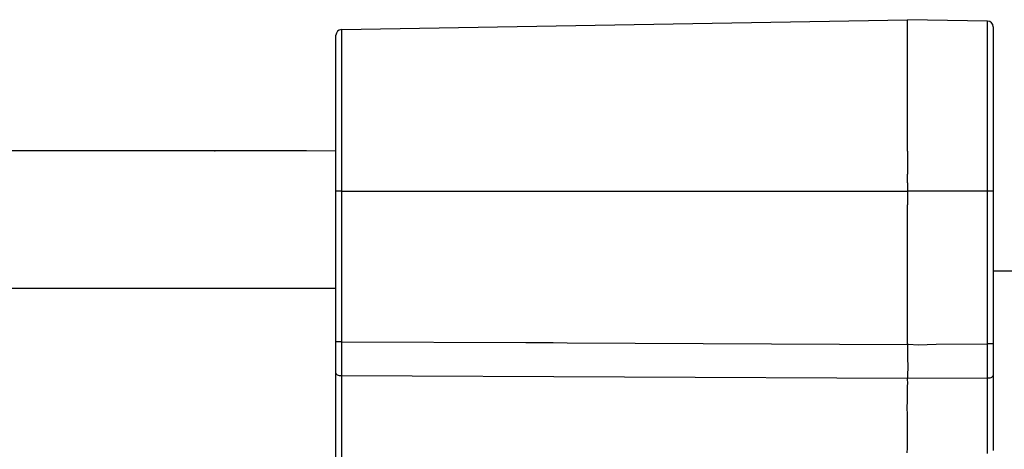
# Model space of a CAD drawing. Header units: millimetres. Extents: x -316 to 135, y 22 to 228.
# Tile 17 of 18: x 4 to 90, y 191 to 228. Entities that reach past the tile are written whole.
import ezdxf

# ---------------------------------------------------------------- set-up
doc = ezdxf.new("R2010")
doc.units = ezdxf.units.MM

# ---------------------------------------------------------------- blocks, each defined once
blk = doc.blocks.new('2192072__9', base_point=(48.19, 199.966))
at = {"color": 1, "linetype": 'Continuous'}
for p, q in [((48.19, 199.969), (50.57, 199.969)), ((50.57, 199.969), (51.79, 199.966))]:
    blk.add_line(p, q, dxfattribs=at)
blk = doc.blocks.new('2156964SOL__10', base_point=(76.6, 174.866))
at = {"color": 1, "linetype": 'Continuous'}
blk.add_line((76.6, 174.866), (76.6, 175.166), dxfattribs=at)
blk = doc.blocks.new('Wippschalter__11', base_point=(91.22, 184.966))
at = {"color": 7, "linetype": 'Continuous'}
for p, q in [((91.22, 194.966), (92.053, 194.966)), ((92.353, 194.666), (92.353, 185.266)), ((91.22, 184.966), (92.053, 184.966))]:
    blk.add_line(p, q, dxfattribs=at)
at = {"color": 1, "linetype": 'Continuous'}
for p, q in [((91.22, 194.666), (92.267, 194.666)), ((92.353, 194.666), (92.267, 194.666)), ((92.267, 185.266), (92.267, 194.666)), ((91.22, 185.266), (92.267, 185.266)), ((92.353, 185.266), (92.267, 185.266))]:
    blk.add_line(p, q, dxfattribs=at)
at = {"color": 7, "linetype": 'Continuous'}
for centre, start, end in [((92.053, 194.666), 0, 90), ((92.053, 185.266), 270, 0)]:
    blk.add_arc(centre, 0.3, start, end, dxfattribs=at)
at = {"color": 1, "linetype": 'Continuous'}
for points in [[(92.053, 194.966), (92.198, 194.878), (92.267, 194.666)], [(92.267, 185.266), (92.198, 185.054), (92.053, 184.966)]]:
    blk.add_spline(points, degree=3, dxfattribs=at)
blk = doc.blocks.new('2256574__12', base_point=(91.22, 181.333))
at = {"color": 7, "linetype": 'Continuous'}
for p, q in [((92.757, 198.518), (91.22, 198.599)), ((92.757, 198.518), (93.335, 198.488)), ((93.62, 198.188), (93.62, 197.744)), ((92.757, 197.414), (91.22, 197.333)), ((93.335, 197.444), (92.757, 197.414)), ((92.757, 182.518), (91.22, 182.599)), ((92.757, 182.518), (93.335, 182.488)), ((93.62, 182.188), (93.62, 181.744)), ((92.757, 181.414), (91.22, 181.333)), ((93.335, 181.444), (92.757, 181.414))]:
    blk.add_line(p, q, dxfattribs=at)
at = {"color": 1, "linetype": 'Continuous'}
for p, q in [((92.793, 198.218), (91.22, 198.301)), ((92.793, 197.713), (92.793, 198.218)), ((91.22, 197.631), (92.793, 197.713)), ((92.793, 182.218), (91.22, 182.301)), ((92.793, 181.713), (92.793, 182.218)), ((91.22, 181.631), (92.793, 181.713))]:
    blk.add_line(p, q, dxfattribs=at)
at = {"color": 7, "linetype": 'Continuous'}
for centre, start, end in [((93.32, 198.188), 360, 87), ((93.32, 197.744), 273, 0), ((93.32, 182.188), 360, 87), ((93.32, 181.744), 273, 0)]:
    blk.add_arc(centre, 0.3, start, end, dxfattribs=at)
at = {"color": 1, "linetype": 'Continuous'}
for points in [[(92.793, 198.218), (92.789, 198.375), (92.757, 198.518)], [(93.62, 198.188), (93.503, 198.192), (93.386, 198.197), (93.12, 198.206), (92.793, 198.218)], [(92.757, 197.414), (92.789, 197.556), (92.793, 197.713)], [(92.793, 197.713), (93.12, 197.725), (93.386, 197.735), (93.503, 197.739), (93.62, 197.744)], [(92.793, 182.218), (92.789, 182.375), (92.757, 182.518)], [(93.62, 182.188), (93.503, 182.192), (93.386, 182.197), (93.12, 182.206), (92.793, 182.218)], [(92.757, 181.414), (92.789, 181.556), (92.793, 181.713)], [(92.793, 181.713), (93.12, 181.725), (93.386, 181.735), (93.503, 181.739), (93.62, 181.744)]]:
    blk.add_spline(points, degree=3, dxfattribs=at)
blk = doc.blocks.new('Wippschalter-30A-BEN2PA-B0IBAS-3000X-11__13', base_point=(48.19, 174.866))
for name, p in [('2192072__9', (48.19, 199.966)), ('2256574__12', (91.22, 181.333)), ('Wippschalter__11', (91.22, 184.966)), ('2156964SOL__10', (76.6, 174.866))]:
    blk.add_blockref(name, p)
blk = doc.blocks.new('PowerConAC-Buchse-32A_NAC3MP-HC__14', base_point=(87.57, 172.716))
at = {"color": 7, "linetype": 'Continuous'}
for p, q in [((91.22, 206.216), (89.07, 206.216)), ((91.22, 191.216), (91.22, 206.216)), ((91.22, 176.216), (91.22, 191.216)), ((88.62, 185.937), (88.62, 176.216)), ((88.62, 172.716), (88.62, 176.216)), ((91.22, 176.216), (88.62, 176.216)), ((87.57, 172.716), (88.62, 172.716))]:
    blk.add_line(p, q, dxfattribs=at)
at = {"color": 1, "linetype": 'Continuous'}
blk.add_line((88.62, 176.216), (87.57, 176.216), dxfattribs=at)
blk = doc.blocks.new('Senkschraube_ISO14586-C-TX10-A4-2_9x9_5_1__15', base_point=(88.57, 203.466))
at = {"color": 1, "linetype": 'Continuous'}
for p, q in [((88.57, 207.495), (88.57, 208.966)), ((88.57, 203.466), (88.57, 207.495))]:
    blk.add_line(p, q, dxfattribs=at)
blk = doc.blocks.new('Frontplatte-PSU__17', base_point=(81.549, 28.705))
at = {"color": 1, "linetype": 'Continuous'}
for p, q in [((84.07, 213.216), (81.67, 213.216)), ((81.67, 199.824), (82.52, 199.789)), ((82.52, 199.789), (84.07, 199.824))]:
    blk.add_line(p, q, dxfattribs=at)
at = {"color": 7, "linetype": 'Continuous'}
for p, q in [((81.57, 198.716), (81.57, 198.347)), ((81.57, 198.347), (81.59, 198.146)), ((81.59, 198.146), (81.57, 196.824)), ((81.608, 196.369), (81.57, 196.824)), ((81.565, 195.537), (81.57, 196.216)), ((81.582, 194.905), (81.565, 195.537)), ((81.57, 196.216), (81.608, 196.369)), ((81.549, 194.231), (81.582, 194.905)), ((81.57, 193.716), (81.549, 194.231))]:
    blk.add_line(p, q, dxfattribs=at)
blk = doc.blocks.new('EMV-Dichtung-LAIRD_4096_1__19', base_point=(81.57, 212.416))
at = {"color": 1, "linetype": 'Continuous'}
for p, q in [((81.57, 216.716), (81.57, 219.016)), ((81.57, 216.716), (81.57, 214.899)), ((81.57, 214.899), (81.57, 214.716)), ((81.57, 214.016), (81.57, 214.716)), ((81.57, 213.937), (81.57, 214.016)), ((81.57, 213.937), (81.57, 213.78)), ((81.57, 213.78), (81.57, 213.216)), ((81.57, 213.216), (81.57, 212.416))]:
    blk.add_line(p, q, dxfattribs=at)
blk = doc.blocks.new('Etikett-ODIN-PSU__20', base_point=(11.012, 216.734))
at = {"color": 7, "linetype": 'Continuous'}
for p, q in [((15.782, 216.737), (11.012, 216.734)), ((15.847, 216.737), (15.782, 216.737)), ((15.912, 216.737), (15.847, 216.737)), ((16.075, 216.737), (15.912, 216.737)), ((16.198, 216.737), (16.075, 216.737)), ((17.655, 216.737), (16.198, 216.737)), ((17.713, 216.737), (17.655, 216.737)), ((18.219, 216.737), (17.713, 216.737)), ((18.77, 216.737), (18.219, 216.737)), ((19.179, 216.737), (18.77, 216.737)), ((19.67, 216.737), (19.179, 216.737)), ((20.354, 216.737), (19.67, 216.737)), ((20.747, 216.737), (20.354, 216.737)), ((20.939, 216.737), (20.747, 216.737)), ((21.011, 216.737), (20.939, 216.737)), ((21.132, 216.737), (21.011, 216.737)), ((21.614, 216.737), (21.132, 216.737)), ((21.671, 216.737), (21.614, 216.737)), ((22.172, 216.737), (21.671, 216.737)), ((22.311, 216.737), (22.172, 216.737)), ((22.42, 216.737), (22.311, 216.737)), ((22.536, 216.737), (22.42, 216.737)), ((22.587, 216.737), (22.536, 216.737)), ((23.688, 216.737), (22.587, 216.737)), ((23.739, 216.737), (23.688, 216.737)), ((23.838, 216.737), (23.739, 216.737)), ((23.926, 216.737), (23.838, 216.737)), ((24.207, 216.737), (23.926, 216.737)), ((24.26, 216.737), (24.207, 216.737)), ((29.012, 216.734), (24.26, 216.737))]:
    blk.add_line(p, q, dxfattribs=at)
blk.add_spline([(20.939, 216.737), (20.975, 216.737), (21.011, 216.737)], degree=3, dxfattribs=at)
blk = doc.blocks.new('Verbindungsteil_2__21', base_point=(23.57, 21.782))
at = {"color": 7, "linetype": 'Continuous'}
for p, q in [((32.061, 227.352), (81.57, 228.216)), ((88.579, 228.094), (81.57, 228.216)), ((89.07, 227.594), (89.07, 213.216)), ((31.57, 213.216), (31.57, 226.852)), ((31.57, 204.716), (31.57, 213.216)), ((89.07, 213.216), (89.07, 199.856)), ((31.57, 200.055), (31.57, 204.716)), ((31.57, 197.305), (31.57, 200.055)), ((89.07, 199.856), (89.07, 197.107)), ((81.57, 198.716), (81.57, 198.347)), ((81.57, 198.347), (81.59, 198.146)), ((81.59, 198.146), (81.57, 196.824)), ((31.57, 176.052), (31.57, 197.305)), ((81.608, 196.369), (81.57, 196.824)), ((89.07, 197.107), (89.07, 190.535)), ((81.565, 195.537), (81.57, 196.216)), ((81.582, 194.905), (81.565, 195.537)), ((81.57, 196.216), (81.608, 196.369)), ((81.549, 194.231), (81.582, 194.905)), ((81.57, 193.716), (81.549, 194.231))]:
    blk.add_line(p, q, dxfattribs=at)
at = {"color": 1, "linetype": 'Continuous'}
for p, q in [((81.57, 219.016), (81.57, 228.216)), ((88.579, 213.216), (88.579, 228.094)), ((32.061, 227.352), (32.061, 213.216)), ((81.57, 216.716), (81.57, 219.016)), ((81.57, 216.716), (81.57, 214.899)), ((81.57, 214.899), (81.57, 214.716)), ((81.57, 214.016), (81.57, 214.716)), ((81.57, 213.937), (81.57, 214.016)), ((81.57, 213.937), (81.57, 213.78)), ((81.57, 213.78), (81.57, 213.216)), ((32.061, 213.216), (31.57, 213.216)), ((32.061, 213.216), (81.57, 213.216)), ((32.061, 213.216), (32.061, 200.055)), ((81.57, 213.216), (81.57, 212.416)), ((81.67, 213.216), (81.57, 213.216)), ((84.07, 213.216), (81.67, 213.216)), ((88.579, 213.216), (84.07, 213.216)), ((88.57, 208.966), (88.579, 213.216)), ((89.07, 213.216), (88.579, 213.216)), ((81.57, 212.416), (81.57, 212.016)), ((81.57, 199.823), (81.57, 212.016)), ((88.57, 207.495), (88.57, 208.966)), ((88.57, 203.466), (88.57, 207.495)), ((88.579, 199.856), (88.57, 203.466)), ((32.061, 200.055), (31.57, 200.055)), ((32.061, 200.055), (32.061, 197.056)), ((32.061, 200.055), (48.19, 199.969)), ((48.19, 199.969), (50.57, 199.969)), ((50.57, 199.969), (51.79, 199.966)), ((51.79, 199.966), (81.57, 199.823)), ((84.07, 199.824), (88.579, 199.856)), ((89.07, 199.856), (88.579, 199.856)), ((88.579, 196.857), (88.579, 199.856)), ((81.57, 199.823), (81.67, 199.824)), ((81.57, 199.823), (81.57, 198.716)), ((81.67, 199.824), (82.52, 199.789)), ((82.52, 199.789), (84.07, 199.824)), ((81.57, 196.824), (32.061, 197.056)), ((32.061, 197.056), (32.061, 175.802)), ((88.579, 196.857), (81.57, 196.824)), ((88.579, 190.285), (88.579, 196.857)), ((81.57, 190.75), (81.57, 193.716)), ((81.551, 190.338), (81.57, 190.75))]:
    blk.add_line(p, q, dxfattribs=at)
at = {"color": 7, "linetype": 'Continuous'}
for centre, start, end in [((88.57, 227.594), 0, 89), ((32.07, 226.852), 91, 180)]:
    blk.add_arc(centre, 0.5, start, end, dxfattribs=at)
at = {"color": 1, "linetype": 'Continuous'}
for points in [[(32.061, 197.056), (31.713, 197.13), (31.57, 197.305)], [(89.07, 197.107), (88.926, 196.931), (88.579, 196.857)]]:
    blk.add_spline(points, degree=3, dxfattribs=at)
blk = doc.blocks.new('Gehaeuseschale-oben-Einbaudummy__74', base_point=(-308.43, 126.473))
at = {"color": 7, "linetype": 'Continuous'}
for p, q in [((11.012, 216.734), (-258.43, 216.716)), ((15.782, 216.737), (11.012, 216.734)), ((15.847, 216.737), (15.782, 216.737)), ((15.912, 216.737), (15.847, 216.737)), ((16.075, 216.737), (15.912, 216.737)), ((16.198, 216.737), (16.075, 216.737)), ((17.655, 216.737), (16.198, 216.737)), ((17.713, 216.737), (17.655, 216.737)), ((18.219, 216.737), (17.713, 216.737)), ((18.77, 216.737), (18.219, 216.737)), ((19.179, 216.737), (18.77, 216.737)), ((19.67, 216.737), (19.179, 216.737)), ((20.354, 216.737), (19.67, 216.737)), ((20.747, 216.737), (20.354, 216.737)), ((20.939, 216.737), (20.747, 216.737)), ((21.011, 216.737), (20.939, 216.737)), ((21.132, 216.737), (21.011, 216.737)), ((21.614, 216.737), (21.132, 216.737)), ((21.671, 216.737), (21.614, 216.737)), ((22.172, 216.737), (21.671, 216.737)), ((22.311, 216.737), (22.172, 216.737)), ((22.42, 216.737), (22.311, 216.737)), ((22.536, 216.737), (22.42, 216.737)), ((22.587, 216.737), (22.536, 216.737)), ((23.688, 216.737), (22.587, 216.737)), ((23.739, 216.737), (23.688, 216.737)), ((23.838, 216.737), (23.739, 216.737)), ((23.926, 216.737), (23.838, 216.737)), ((24.207, 216.737), (23.926, 216.737)), ((24.26, 216.737), (24.207, 216.737)), ((29.012, 216.734), (24.26, 216.737)), ((31.57, 216.716), (29.012, 216.734))]:
    blk.add_line(p, q, dxfattribs=at)
at = {"color": 1, "linetype": 'Continuous'}
for p, q in [((81.57, 216.716), (81.57, 214.899)), ((81.57, 214.899), (81.57, 214.716)), ((81.57, 214.016), (81.57, 214.716)), ((81.57, 213.937), (81.57, 214.016)), ((81.57, 213.937), (81.57, 213.78)), ((81.57, 213.78), (81.57, 213.216)), ((81.57, 213.216), (81.57, 212.416)), ((81.57, 212.416), (81.57, 212.016)), ((31.57, 204.716), (-258.43, 204.716))]:
    blk.add_line(p, q, dxfattribs=at)
blk = doc.blocks.new('Netzteil-S360__79', base_point=(-315.931, 21.782))
for name, p in [('Verbindungsteil_2__21', (23.57, 21.782)), ('EMV-Dichtung-LAIRD_4096_1__19', (81.57, 212.416)), ('Gehaeuseschale-oben-Einbaudummy__74', (-308.43, 126.473)), ('Etikett-ODIN-PSU__20', (11.012, 216.734)), ('Frontplatte-PSU__17', (81.549, 28.705)), ('Senkschraube_ISO14586-C-TX10-A4-2_9x9_5_1__15', (88.57, 203.466)), ('PowerConAC-Buchse-32A_NAC3MP-HC__14', (87.57, 172.716)), ('Wippschalter-30A-BEN2PA-B0IBAS-3000X-11__13', (48.19, 174.866))]:
    blk.add_blockref(name, p)
blk = doc.blocks.new('SA_LinksA', base_point=(-90.68, 125))
blk.add_blockref('Netzteil-S360__79', (-315.931, 21.782))

msp = doc.modelspace()

# ---------------------------------------------------------------- block references
msp.add_blockref('SA_LinksA', (-90.68, 125))

doc.saveas('drawing.dxf')
